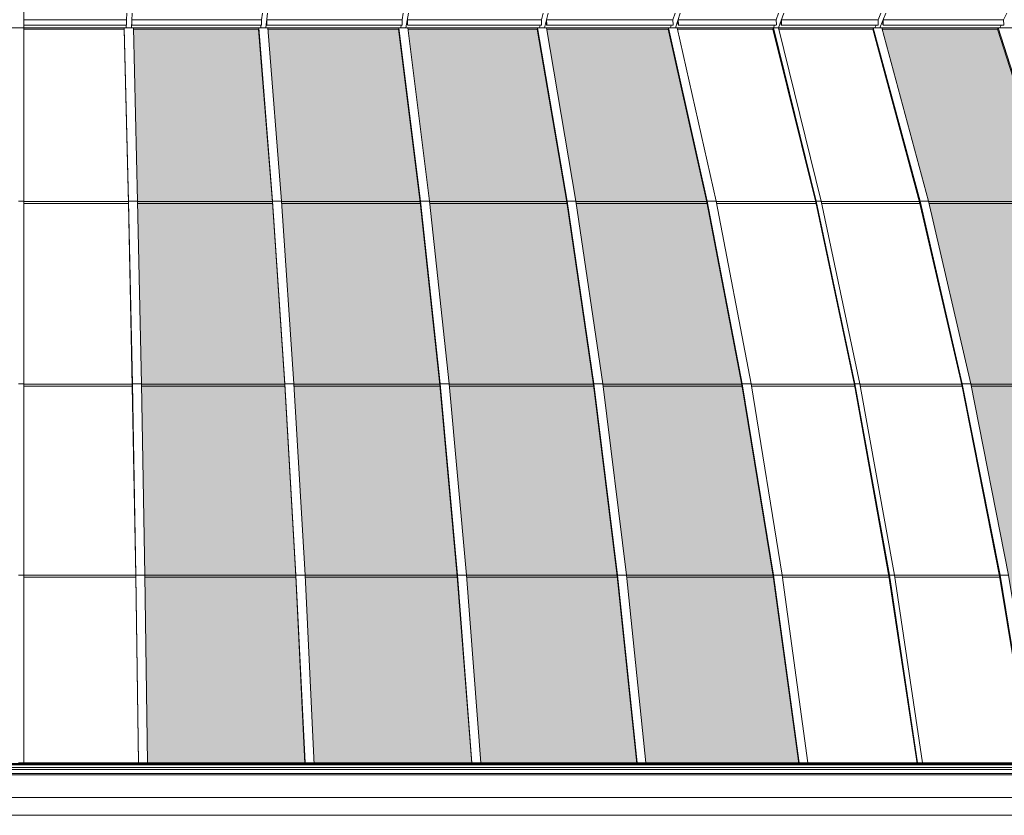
# Model space of a CAD drawing. Header units: millimetres. Extents: x 98865 to 469195, y -12752 to 43452.
# Tile 42 of 98: x 287261 to 295399, y 23330 to 29905. Entities that reach past the tile are written whole.
import ezdxf

# ---------------------------------------------------------------- set-up
doc = ezdxf.new("R2010")
doc.units = ezdxf.units.MM
doc.header["$LTSCALE"] = 0.05
doc.layers.get('0').update_dxf_attribs({"lineweight": 0})

# ---------------------------------------------------------------- blocks, each defined once
blk = doc.blocks.new('fjhhjhjj')
h = blk.add_hatch(color=5)
h.dxf.hatch_style = 1
h.set_gradient(color1=(194, 255, 255), rotation=90, one_color=1, tint=1)
h.paths.add_polyline_path([(68128.9, 9480.1), (69428.9, 9480.1), (69354.3, 11012.3), (69353.4, 11029.1), (69263.1, 12592.6), (69262.1, 12608.7), (69160.7, 14101.5), (69159.6, 14116.8), (69046.7, 15542.8), (68011.6, 15542.8), (68046.3, 14116.8), (68046.6, 14101.5), (68077.9, 12608.7), (68078.1, 12592.6), (68106.2, 11012.3), (68106, 11029.1)])
h = blk.add_hatch(color=5)
h.dxf.hatch_style = 1
h.set_gradient(color1=(194, 255, 255), rotation=90, one_color=1, tint=1)
h.paths.add_polyline_path([(69504.5, 9480.1), (70804.5, 9480.1), (70688.7, 11012.3), (70687.3, 11029.1), (70544.8, 12592.6), (70543.2, 12608.7), (70383.1, 14101.5), (70381.4, 14116.8), (70203.2, 15542.8), (69123.3, 15542.8), (69236.2, 14116.8), (69237.2, 14101.5), (69338.6, 12608.7), (69339.5, 12592.6), (69429.9, 11029.1), (69430.7, 11012.3)])
h = blk.add_hatch(color=5)
h.dxf.hatch_style = 1
h.set_gradient(color1=(194, 255, 255), rotation=90, one_color=1, tint=1)
h.paths.add_polyline_path([(70882.1, 9480.1), (72171.8, 9480.1), (72011.1, 11012.3), (72009.3, 11029.1), (71814.9, 12592.6), (71812.8, 12608.7), (71594.6, 14101.5), (71592.3, 14116.8), (71349.4, 15542.8), (70280.5, 15542.8), (70458.6, 14116.8), (70460.3, 14101.5), (70620.3, 12608.7), (70621.8, 12592.6), (70764.3, 11029.1), (70765.6, 11012.3)])
h = blk.add_hatch(color=5)
h.dxf.hatch_style = 1
h.set_gradient(color1=(194, 255, 255), rotation=90, one_color=1, tint=1)
h.paths.add_polyline_path([(72247.1, 9480.1), (73510.1, 9480.1), (73299.3, 11012.3), (73296.9, 11029.1), (73041.7, 12592.6), (73039, 12608.7), (72752.6, 14101.5), (72749.5, 14116.8), (72430.7, 15542.8), (71427, 15542.8), (71669.8, 14116.8), (71672, 14101.5), (71890.2, 12608.7), (71892.2, 12592.6), (72086.5, 11029.1), (72088.3, 11012.3)])
h = blk.add_hatch(color=5)
h.dxf.hatch_style = 1
h.set_gradient(color1=(194, 255, 255), rotation=90, one_color=1, tint=1)
h.paths.add_polyline_path([(75498.6, 9480.1), (76703.7, 9480.1), (76400.9, 11012.3), (76397.4, 11029.1), (76031.3, 12592.6), (76027.3, 12608.7), (75616.2, 14101.5), (75611.7, 14116.8), (75154.1, 15542.8), (74199, 15542.8), (74583.7, 14116.8), (74587.3, 14101.5), (74933, 12608.7), (74936.1, 12592.6), (75244.1, 11029.1), (75246.9, 11012.3)])
at = {"elevation": -8576.5}
for points in [[(67106.9, 15553.2), (67106.9, 24280.2)], [(67956.1, 15673.6), (67954.2, 15618.5)], [(68000.1, 15673.5), (67995.8, 15553.2)], [(69077.2, 15673.5), (69070.8, 15618.5)], [(69120.9, 15673.5), (69107.1, 15553.2)], [(70242.3, 15673.5), (70232.3, 15618.5)], [(70285.8, 15673.5), (70263.9, 15553.2)], [(71396.9, 15673.5), (71383.3, 15618.5)], [(71439.9, 15673.5), (71410.1, 15553.2)], [(72488.2, 15673.5), (72470.3, 15618.5)], [(72530.5, 15673.5), (72491.3, 15553.2)], [(73344, 15673.5), (73324.2, 15618.5)], [(73385.8, 15673.5), (73342.6, 15553.2)], [(74187.6, 15673.5), (74166, 15618.5)], [(74229, 15673.5), (74181.7, 15553.2)], [(75229.4, 15673.5), (75203.7, 15618.5)], [(67084.9, 15553.2), (46902.3, 15553.2)], [(67084.9, 15553.2), (67062.9, 15553.2)], [(67084.9, 15553.2), (87267.5, 15553.2)], [(67084.9, 15553.2), (67106.9, 15553.2)], [(67106.9, 15620.6), (67954.2, 15620.6)], [(67106.9, 15619.3), (67954.2, 15619.3)], [(67106.9, 15618.5), (67954.2, 15618.5)], [(67106.9, 15576.7), (67954.6, 15576.7)], [(67106.9, 9462.7), (67106.9, 15553.2)], [(67106.9, 15542.8), (67936, 15542.8)], [(67936.4, 15553.2), (67936, 15542.8)], [(67936, 15542.8), (67970.9, 14101.5), (68002.5, 12592.6), (68030.6, 11022.8), (68053.8, 9473.3)], [(67936.4, 15553.2), (67971.3, 14121.4), (68002.9, 12611.6), (68031, 11030.4), (68054, 9479.8)], [(67936.4, 15553.2), (68011.3, 15553.2)], [(67952.7, 15576.7), (67951.9, 15553.2)], [(67954.1, 15619.3), (67954.2, 15618.5)], [(67954.2, 15618.5), (67954.7, 15576.8)], [(67998.1, 15617.4), (67998.6, 15576.8)], [(67998.1, 15616.4), (67998.6, 15576.8)], [(67998.2, 15620.6), (69071.1, 15620.6)], [(67998.2, 15619.3), (69070.9, 15619.3)], [(67998.2, 15619.3), (67998.2, 15618.5)], [(67998.2, 15618.5), (69070.8, 15618.5)], [(67998.2, 15618.5), (67998.7, 15576.8)], [(67998.2, 15618.5), (67998.7, 15576.8)], [(67998.2, 15597.9), (67998.4, 15576.8)], [(67998.2, 15597.9), (67998.5, 15576.9)], [(67998.2, 15597.9), (67998.3, 15597.9)], [(67998.6, 15576.8), (67998.7, 15576.8)], [(67998.6, 15576.7), (69070.4, 15576.7)], [(68011.3, 15553.2), (68046.2, 14121.4), (68077.8, 12611.6), (68105.9, 11030.4), (68128.9, 9479.8)], [(68011.6, 15542.8), (69046.7, 15542.8)], [(69047.9, 15553.2), (69046.7, 15542.8)], [(69429.3, 9473.3), (69353.7, 11022.8), (69262.5, 12603), (69160, 14111.9), (69046.7, 15542.8)], [(69047.9, 15553.2), (69161.2, 14121.4), (69263.8, 12611.6), (69355.2, 11030.4), (69429.9, 9479.8)], [(69047.9, 15553.2), (69122.5, 15553.2)], [(69066, 15576.7), (69063.3, 15553.2)], [(69070.8, 15619.3), (69070.8, 15618.5)], [(69070.8, 15618.5), (69071.2, 15577.5)], [(69114.1, 15597.9), (69114.3, 15577.2)], [(69114.1, 15597.9), (69114.5, 15597.9)], [(69114.3, 15615.8), (69114.6, 15577.1)], [(69114.3, 15597.9), (69114.5, 15577.1)], [(69114.5, 15617.2), (69114.8, 15577.1)], [(69114.6, 15618.5), (69115, 15577.1)], [(69114.6, 15577.1), (69115, 15577.1)], [(69114.7, 15619.3), (70232.5, 15619.3)], [(69114.7, 15619.3), (69114.8, 15618.5)], [(69114.7, 15576.7), (70232.4, 15576.7)], [(69114.8, 15618.5), (70232.3, 15618.5)], [(69114.8, 15618.5), (69115.1, 15577.1)], [(69114.9, 15620.6), (70232.7, 15620.6)], [(69122.5, 15553.2), (69235.9, 14121.4), (69338.4, 12611.6), (69429.8, 11030.4), (69505.3, 9462.7)], [(69123.3, 15542.8), (70203.2, 15542.8)], [(70205.1, 15553.2), (70203.2, 15542.8)], [(70203.2, 15542.8), (70382, 14111.9), (70543.8, 12603), (70687.9, 11022.8), (70807.1, 9473.3)], [(70205.1, 15553.2), (70384.1, 14121.4), (70545.9, 12611.6), (70690.2, 11030.4), (70808.1, 9479.8)], [(70205.1, 15553.2), (70279.2, 15553.2)], [(70224.7, 15576.7), (70220.4, 15553.2)], [(70232.2, 15619.3), (70232.3, 15618.5)], [(70233.4, 15577.8), (70232.3, 15618.5)], [(70275.3, 15616), (70276.3, 15577.3)], [(70275.3, 15597.9), (70275.8, 15577.4)], [(70275.3, 15597.9), (70275.8, 15597.9)], [(70275.5, 15617.3), (70276.6, 15577.3)], [(70275.5, 15597.9), (70276, 15577.3)], [(70275.8, 15618.5), (70276.8, 15577.3)], [(70275.9, 15619.3), (71383.5, 15619.3)], [(70275.9, 15619.3), (70276, 15618.5)], [(70276, 15618.5), (71383.3, 15618.5)], [(70276, 15618.5), (70277.1, 15577.4)], [(70276.2, 15620.6), (71383.8, 15620.6)], [(70276.3, 15577.3), (70276.8, 15577.3)], [(70276.4, 15576.7), (71382.6, 15576.7)], [(70279.2, 15553.2), (70458.1, 14121.4), (70620, 12611.6), (70764.2, 11030.4), (70882.2, 9479.8)], [(70280.5, 15542.8), (71349.4, 15542.8)], [(71352, 15553.2), (71349.4, 15542.8)], [(71349.4, 15542.8), (71593.1, 14111.9), (71813.6, 12603), (72010, 11022.8), (72172.5, 9473.3)], [(71352, 15553.2), (71595.8, 14121.4), (71816.5, 12611.6), (72013.1, 11030.4), (72173.9, 9479.8)], [(71352, 15553.2), (71425.2, 15553.2)], [(71372.9, 15576.7), (71367.1, 15553.2)], [(71383.1, 15619.3), (71383.3, 15618.5)], [(71384.6, 15578.8), (71383.3, 15618.5)], [(71425.2, 15553.2), (71669.1, 14121.4), (71889.8, 12611.6), (72086.4, 11030.4), (72247.1, 9479.8)], [(71425.5, 15597.9), (71426.2, 15577.6)], [(71425.5, 15597.9), (71426.2, 15597.9)], [(71425.7, 15616), (71426.9, 15577.6)], [(71425.9, 15597.9), (71426.5, 15577.6)], [(71426, 15617.2), (71427.2, 15577.6)], [(71426.3, 15618.5), (71427.6, 15577.6)], [(71426.5, 15619.3), (72470.6, 15619.3)], [(71426.5, 15619.3), (71426.6, 15618.5)], [(71426.6, 15618.5), (72470.3, 15618.5)], [(71426.6, 15618.5), (71428, 15577.6)], [(71426.8, 15620.6), (72471, 15620.6)], [(71426.9, 15577.6), (71427.6, 15577.6)], [(71427, 15542.8), (72430.7, 15542.8)], [(72430.7, 15542.8), (72434.1, 15553.2)], [(72430.7, 15542.8), (72750.6, 14111.9), (73040, 12603), (73297.9, 11022.8), (73511.1, 9473.3)], [(72434.1, 15553.2), (72754.2, 14121.4), (73043.8, 12611.6), (73301.8, 11030.4), (73512.8, 9479.8)], [(72434.1, 15553.2), (72506.4, 15553.2)], [(72456.7, 15576.7), (72449.1, 15553.2)], [(72470.1, 15619.3), (72470.3, 15618.5)], [(72506.4, 15553.2), (72826.4, 14121.4), (73116.1, 12611.6), (73374.1, 11030.4), (73585.1, 9479.8)], [(72508.7, 15542.8), (73297, 15542.8)], [(72511.8, 15616), (72513.8, 15577.9)], [(72511.8, 15597.9), (72512.7, 15597.9)], [(72511.8, 15597.9), (72512.9, 15577.9)], [(72512.2, 15617.3), (72514.3, 15577.9)], [(72512.3, 15597.9), (72513.3, 15577.9)], [(72512.6, 15618.5), (72514.7, 15577.9)], [(72512.8, 15619.3), (73324.5, 15619.3)], [(72512.8, 15619.3), (72513, 15618.5)], [(72513, 15618.5), (73324.2, 15618.5)], [(72513, 15618.5), (72515.2, 15577.9)], [(72513.3, 15620.6), (73325, 15620.6)], [(72514.7, 15577.9), (72513.8, 15577.9)], [(72514, 15576.7), (73323, 15576.7)], [(73300.8, 15553.2), (73297, 15542.8)], [(73297, 15542.8), (73650.2, 14111.9), (73969.8, 12603), (74254.5, 11022.8), (74489.9, 9473.3)], [(73309.2, 15576.7), (73300.8, 15553.2)], [(73300.8, 15553.2), (73654.2, 14121.4), (73974, 12611.6), (74258.9, 11030.4), (74491.8, 9479.8)], [(73300.8, 15553.2), (73342.6, 15553.2)], [(73324.2, 15618.5), (73324, 15619.3)], [(73325, 15578.8), (73324.2, 15618.5)], [(73342.6, 15553.2), (73696, 14121.4), (74015.8, 12611.6), (74300.7, 11030.4), (74533.7, 9479.8)], [(73345.2, 15542.8), (74121.8, 15542.8)], [(73364.4, 15597.9), (73365.4, 15597.9)], [(73364.8, 15578), (73364.4, 15597.9)], [(73365.3, 15578), (73364.9, 15597.9)], [(73365.8, 15578), (73365.1, 15615.8)], [(73366.3, 15578), (73365.6, 15617.1)], [(73366.8, 15578), (73365.8, 15578)], [(73366.8, 15578), (73365.8, 15578)], [(73366, 15576.7), (74165, 15576.7)], [(73366.8, 15578), (73366.1, 15618.5)], [(73366.4, 15619.3), (74166.3, 15619.3)], [(73366.6, 15618.5), (73366.4, 15619.3)], [(73366.6, 15618.5), (74166, 15618.5)], [(73367.4, 15578), (73366.6, 15618.5)], [(73366.8, 15620.6), (74166.8, 15620.6)], [(74125.9, 15553.2), (74121.8, 15542.8)], [(74121.8, 15542.8), (74508.1, 14111.9), (74857.5, 12603), (75168.8, 11022.8), (75426.3, 9473.3)], [(74125.9, 15553.2), (74512.4, 14121.4), (74862.1, 12611.6), (75173.6, 11030.4), (75428.4, 9479.8)], [(74125.9, 15553.2), (74196.2, 15553.2)], [(74149.6, 15576.7), (74140.3, 15553.2)], [(74165.7, 15619.3), (74166, 15618.5)], [(74167, 15578.8), (74166, 15618.5)], [(74196.2, 15553.2), (74582.7, 14121.4), (74932.4, 12611.6), (75243.9, 11030.4), (75498.7, 9479.8)], [(74199, 15542.8), (75154.1, 15542.8)], [(74205.6, 15597.9), (74206.8, 15597.9)], [(74205.6, 15597.9), (74206.2, 15578.1)], [(74206.2, 15597.9), (74206.7, 15578.1)], [(74206.3, 15615.8), (74207.3, 15578.1)], [(74206.9, 15617.2), (74207.9, 15578.1)], [(74208.4, 15578.1), (74207.3, 15578.1)], [(74207.4, 15618.5), (74208.4, 15578.1)], [(74207.5, 15576.7), (75203.3, 15576.7)], [(74207.7, 15619.3), (75204.1, 15619.3)], [(74207.7, 15619.3), (74208, 15618.5)], [(74208, 15618.5), (75203.7, 15618.5)], [(74208, 15618.5), (74209, 15578.1)], [(74208.2, 15620.6), (75204.7, 15620.6)], [(75159, 15553.2), (75154.1, 15542.8)], [(75154.1, 15542.8), (75613.3, 14111.9), (76028.8, 12603), (76398.9, 11022.8), (76705, 9473.3)], [(75159, 15553.2), (75618.5, 14121.4), (76034.3, 12611.6), (76404.7, 11030.4), (76707.5, 9479.8)], [(75159, 15553.2), (75227.7, 15553.2)], [(75184.2, 15576.7), (75173.2, 15553.2)], [(75203.4, 15619.3), (75203.7, 15618.5)], [(75205.3, 15578.8), (75203.7, 15618.5)], [(67084.9, 14121.4), (67062.9, 14121.4)], [(67084.9, 14121.4), (67106.9, 14121.4)], [(67970.5, 14116.8), (67106.9, 14116.8)], [(67106.9, 14101.5), (67970.9, 14101.5)], [(67971.3, 14121.4), (67970.9, 14101.5)], [(67971.3, 14121.4), (68046.2, 14121.4)], [(68046.3, 14116.8), (69159.6, 14116.8)], [(69160.7, 14101.5), (68046.6, 14101.5)], [(69161.2, 14121.4), (69160, 14111.9)], [(69161.2, 14121.4), (69235.9, 14121.4)], [(69236.2, 14116.8), (70381.4, 14116.8)], [(70383.1, 14101.5), (69237.2, 14101.5)], [(70384.1, 14121.4), (70382, 14111.9)], [(70384.1, 14121.4), (70458.1, 14121.4)], [(70458.6, 14116.8), (71592.3, 14116.8)], [(71594.6, 14101.5), (70460.3, 14101.5)], [(71595.8, 14121.4), (71593.1, 14111.9)], [(71595.8, 14121.4), (71669.1, 14121.4)], [(71669.8, 14116.8), (72749.5, 14116.8)], [(72752.6, 14101.5), (71672, 14101.5)], [(72750.6, 14111.9), (72754.2, 14121.4)], [(72754.2, 14121.4), (72826.4, 14121.4)], [(72827.3, 14116.8), (73649, 14116.8)], [(73652.4, 14101.5), (72830.3, 14101.5)], [(73654.2, 14121.4), (73650.2, 14111.9)], [(73654.2, 14121.4), (73696, 14121.4)], [(73697, 14116.8), (74506.7, 14116.8)], [(74510.4, 14101.5), (73700.2, 14101.5)], [(74512.4, 14121.4), (74508.1, 14111.9)], [(74512.4, 14121.4), (74582.7, 14121.4)], [(74583.7, 14116.8), (75611.7, 14116.8)], [(75616.2, 14101.5), (74587.3, 14101.5)], [(67084.9, 12611.6), (67062.9, 12611.6)], [(67084.9, 12611.6), (67106.9, 12611.6)], [(67106.9, 12608.7), (68002.1, 12608.7)], [(68002.5, 12592.6), (67106.9, 12592.6)], [(68002.9, 12611.6), (68002.5, 12592.6)], [(68002.9, 12611.8), (68077.8, 12611.6)], [(68077.9, 12608.7), (69262.1, 12608.7)], [(69263.1, 12592.6), (68078.1, 12592.6)], [(69263.8, 12611.6), (69262.5, 12603)], [(69263.8, 12611.6), (69338.4, 12611.6)], [(69338.6, 12608.7), (70543.2, 12608.7)], [(70544.8, 12592.6), (69339.5, 12592.6)], [(70545.9, 12611.6), (70543.8, 12603)], [(70545.9, 12611.6), (70620, 12611.6)], [(70620.3, 12608.7), (71812.8, 12608.7)], [(71814.9, 12592.6), (70621.8, 12592.6)], [(71816.5, 12611.6), (71813.6, 12603)], [(71816.5, 12611.6), (71889.8, 12611.6)], [(71890.2, 12608.7), (73039, 12608.7)], [(73041.7, 12592.6), (71892.2, 12592.6)], [(73040, 12603), (73043.8, 12611.6)], [(73043.8, 12611.6), (73116.1, 12611.6)], [(73116.6, 12608.7), (73968.6, 12608.7)], [(73971.7, 12592.6), (73119.2, 12592.6)], [(73974, 12611.6), (73969.8, 12603)], [(73974, 12611.6), (74015.8, 12611.6)], [(74016.4, 12608.7), (74856.2, 12608.7)], [(74859.6, 12592.6), (74019.3, 12592.6)], [(74862.1, 12611.6), (74857.5, 12603)], [(74862.1, 12611.6), (74932.4, 12611.6)], [(74933, 12608.7), (76027.3, 12608.7)], [(76031.3, 12592.6), (74936.1, 12592.6)], [(67084.9, 11030.4), (67062.9, 11030.4)], [(67084.9, 11030.4), (67106.9, 11030.4)], [(67106.9, 11029.1), (68030.5, 11029.1)], [(68030.7, 11012.3), (67106.9, 11012.3)], [(68031, 11030.4), (68030.6, 11022.8)], [(68031, 11030.4), (68105.9, 11030.4)], [(68106, 11029.1), (69353.4, 11029.1)], [(69354.3, 11012.3), (68106.2, 11012.3)], [(69355.2, 11030.4), (69353.7, 11022.8)], [(69355.2, 11030.4), (69429.8, 11030.4)], [(69429.9, 11029.1), (70687.3, 11029.1)], [(70688.7, 11012.3), (69430.7, 11012.3)], [(70690.2, 11030.4), (70687.9, 11022.8)], [(70690.2, 11030.4), (70764.2, 11030.4)], [(70764.3, 11029.1), (72009.3, 11029.1)], [(72011.1, 11012.3), (70765.6, 11012.3)], [(72013.1, 11030.4), (72010, 11022.8)], [(72013.1, 11030.4), (72086.4, 11030.4)], [(72086.5, 11029.1), (73296.9, 11029.1)], [(73299.3, 11012.3), (72088.3, 11012.3)], [(73297.9, 11022.8), (73301.8, 11030.4)], [(73301.8, 11030.4), (73374.1, 11030.4)], [(73374.3, 11029.1), (74253.4, 11029.1)], [(74256.1, 11012.3), (73376.5, 11012.3)], [(74258.9, 11030.4), (74254.5, 11022.8)], [(74258.9, 11030.4), (74300.7, 11030.4)], [(74300.9, 11029.1), (75167.6, 11029.1)], [(75170.6, 11012.3), (74303.4, 11012.3)], [(75173.6, 11030.4), (75168.8, 11022.8)], [(75173.6, 11030.4), (75243.9, 11030.4)], [(48508.7, 9473.3), (67084.9, 9473.3)], [(48508.8, 9471.4), (67089.1, 9471.4)], [(67084.9, 9462.7), (48509.3, 9462.7)], [(67084.9, 9440), (48510.7, 9440)], [(67062.9, 9479.8), (67084.9, 9479.8)], [(91111.5, 9471.4), (67080.7, 9471.4)], [(67106.9, 9479.8), (67084.9, 9479.8)], [(91115.7, 9473.3), (67084.9, 9473.3)], [(67084.9, 9462.7), (91115.4, 9462.7)], [(67084.9, 9440), (91125.6, 9440)], [(67106.9, 9480.1), (68053.7, 9480.1)], [(68054, 9479.8), (68053.8, 9473.3)], [(68128.8, 9473.3), (68053.8, 9473.3)], [(68054, 9479.8), (68128.9, 9479.8)], [(68054, 9479.8), (68128.9, 9479.8)], [(68128.9, 9479.8), (68128.8, 9473.3)], [(68128.9, 9480.1), (69428.9, 9480.1)], [(69429.9, 9479.8), (69429.3, 9473.3)], [(69503.9, 9473.3), (69429.3, 9473.3)], [(69429.9, 9479.8), (69504.5, 9479.8)], [(69429.9, 9479.8), (69504.5, 9479.8)], [(69504.5, 9479.8), (69503.9, 9473.3)], [(69504.5, 9480.1), (70806.6, 9480.1)], [(70808.1, 9479.8), (70807.1, 9473.3)], [(70807.1, 9473.3), (70881.2, 9473.3)], [(70882.2, 9479.8), (70808.1, 9479.8)], [(70808.1, 9479.8), (70882.2, 9479.8)], [(70882.2, 9479.8), (70881.2, 9473.3)], [(70882.1, 9480.1), (72171.8, 9480.1)], [(72173.9, 9479.8), (72172.5, 9473.3)], [(72245.8, 9473.3), (72172.5, 9473.3)], [(72173.9, 9479.8), (72247.1, 9479.8)], [(72173.9, 9479.8), (72247.1, 9479.8)], [(72247.1, 9479.8), (72245.8, 9473.3)], [(72247.1, 9480.1), (73510.1, 9480.1)], [(73511.1, 9473.3), (73512.8, 9479.8)], [(73583.3, 9473.3), (73511.1, 9473.3)], [(73512.8, 9479.8), (73585.1, 9479.8)], [(73512.8, 9479.8), (73585.1, 9479.8)], [(73583.3, 9473.3), (73585.1, 9479.8)], [(73585, 9480.1), (74488.9, 9480.1)], [(74491.8, 9479.8), (74489.9, 9473.3)], [(74531.8, 9473.3), (74489.9, 9473.3)], [(74491.8, 9479.8), (74533.7, 9479.8)], [(74491.8, 9479.8), (74533.7, 9479.8)], [(74533.7, 9479.8), (74531.8, 9473.3)], [(74533.6, 9480.1), (75425.1, 9480.1)], [(67084.9, 9424.3), (48511.7, 9424.3)], [(67084.9, 9391.5), (48513.7, 9391.5)], [(67084.9, 9381.5), (48514.3, 9381.5)], [(67084.9, 9424.3), (91306.2, 9424.3)], [(67084.9, 9391.5), (93490.3, 9391.5)], [(67084.9, 9381.5), (93490.1, 9381.5)], [(67084.9, 9191.5), (48525.8, 9191.5)], [(67084.9, 9191.5), (93481.2, 9191.5)], [(48534.7, 9045.7), (67084.9, 9045.7)], [(93465.7, 9045.7), (67084.9, 9045.7)]]:
    blk.add_lwpolyline(points, dxfattribs=at)
for points in [[(67954.6, 15576.7, 0.409798), (67954.7, 15576.8)], [(67998.4, 15576.8, 0.900389), (67998.7, 15576.8)], [(67998.5, 15576.9, 1.023173), (67998.7, 15576.8)], [(69070.4, 15576.7, 0.417177), (69071.2, 15577.5)], [(69114.3, 15577.2, 0.977857), (69115.1, 15577.1)], [(69114.5, 15577.1, 0.96988), (69115, 15577.1)], [(70232.4, 15576.7, 0.421703), (70233.4, 15577.8)], [(70275.8, 15577.4, 0.978923), (70277.1, 15577.4)], [(70276, 15577.3, 0.894026), (70276.8, 15577.3)], [(71382.6, 15576.7, 0.423648), (71384.6, 15578.8)], [(71426.2, 15577.6, 0.999721), (71428, 15577.6)], [(71426.5, 15577.6, 0.990547), (71427.6, 15577.6)], [(71427, 15576.7), (72470.4, 15576.7, 0.429866), (72472.4, 15578.8), (72470.3, 15618.5)], [(72512.9, 15577.9, 1.001355), (72515.2, 15577.9)], [(72513.3, 15577.9, 1.003755), (72514.7, 15577.9)], [(73323, 15576.7, 0.419835), (73325, 15578.8)], [(73364.8, 15578, 1.000091), (73367.4, 15578)], [(73365.3, 15578, 1.000152), (73366.8, 15578)], [(74165, 15576.7, 0.421693), (74167, 15578.8)], [(74206.2, 15578.1, 0.999517), (74209, 15578.1)], [(74206.7, 15578.2, 1.027507), (74208.4, 15578.1)], [(75203.3, 15576.7, 0.426354), (75205.3, 15578.8)]]:
    blk.add_lwpolyline(points, format="xyb", dxfattribs=at)

msp = doc.modelspace()

# ---------------------------------------------------------------- block references
msp.add_blockref('fjhhjhjj', (220189.5, 14284, -85924.7))

doc.saveas('drawing.dxf')
